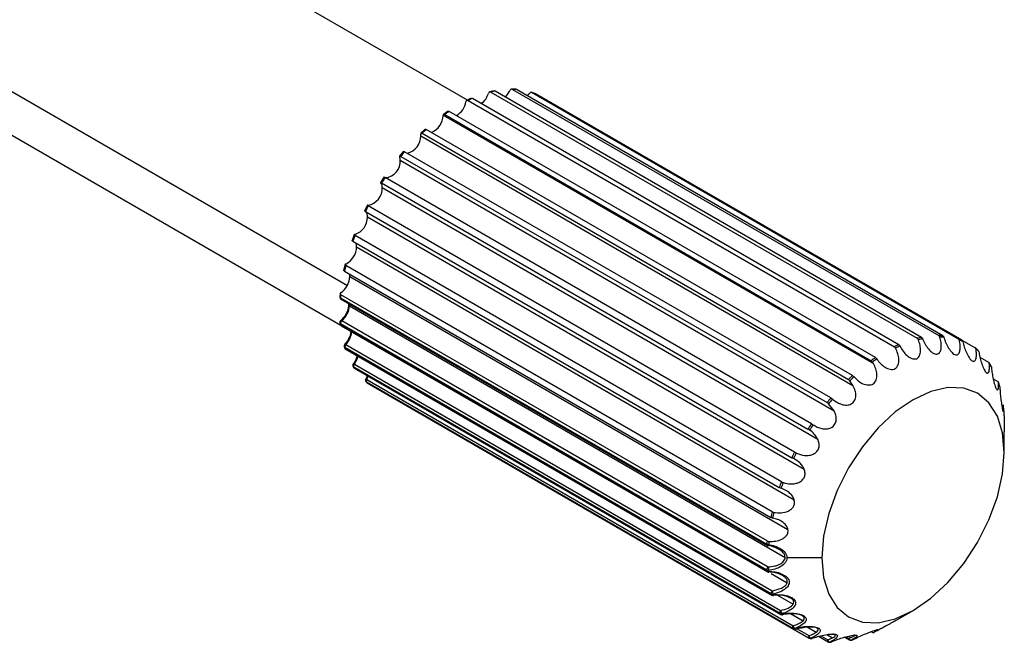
# Paper-space layout '_Isométrica' of a CAD drawing. Header units: millimetres. Extents: x -944 to 849, y -1018 to 47.
# Tile 30 of 35: x 773 to 849, y -505 to -456. Entities that reach past the tile are written whole.
import ezdxf

# ---------------------------------------------------------------- set-up
doc = ezdxf.new("R2010")
doc.units = ezdxf.units.MM

psp = doc.layouts.new('_Isométrica')

# ---------------------------------------------------------------- linework, layer by layer
at = {"color": 7, "linetype": 'Continuous', "lineweight": 25}
for p, q in [((807.333, -462.681), (752.997, -431.313)), ((767.003, -459.109), (798.036, -477.025)), ((763.205, -460.3), (797.483, -480.088)), ((809.413, -461.965), (809.06, -462.045)), ((809.158, -462.057), (842.192, -481.127)), ((842.52, -481.053), (809.486, -461.983)), ((811.092, -461.845), (810.764, -461.832)), ((810.835, -461.849), (843.869, -480.919)), ((844.172, -480.931), (811.138, -461.861)), ((812.001, -462.359), (812.116, -462.192)), ((812.609, -462.191), (812.319, -462.083)), ((812.352, -462.097), (845.386, -481.167)), ((845.651, -481.266), (812.617, -462.195)), ((807.639, -462.539), (807.275, -462.708)), ((807.384, -462.713), (840.418, -481.783)), ((840.76, -481.625), (807.726, -462.555)), ((805.452, -463.839), (838.798, -483.089)), ((805.835, -463.539), (805.472, -463.79)), ((805.582, -463.792), (838.616, -482.862)), ((838.958, -482.626), (805.924, -463.556)), ((804.065, -464.925), (803.718, -465.247)), ((803.822, -465.253), (836.856, -484.323)), ((837.185, -484.018), (804.15, -464.948)), ((803.725, -465.437), (837.213, -484.769)), ((802.395, -466.644), (802.075, -467.025)), ((835.507, -485.746), (802.473, -466.676)), ((802.136, -467.335), (835.755, -486.743)), ((802.17, -467.038), (835.204, -486.108)), ((800.886, -468.63), (800.606, -469.056)), ((800.691, -469.081), (833.725, -488.151)), ((833.99, -487.746), (800.956, -468.676)), ((800.743, -469.459), (834.478, -488.934)), ((799.595, -470.807), (799.365, -471.263)), ((799.44, -471.301), (832.475, -490.371)), ((832.692, -489.939), (799.658, -470.868)), ((799.6, -471.728), (833.432, -491.258)), ((798.571, -473.095), (798.4, -473.563)), ((798.468, -473.614), (831.502, -492.684)), ((831.663, -492.241), (798.629, -473.171)), ((798.75, -474.053), (832.655, -493.626)), ((797.852, -475.407), (797.747, -475.868)), ((797.809, -475.931), (830.843, -495.001)), ((830.943, -494.564), (797.909, -475.494)), ((798.227, -476.347), (832.177, -495.945)), ((797.467, -477.656), (797.444, -477.918)), ((830.536, -497.085), (797.502, -478.015)), ((797.503, -477.999), (830.537, -497.069)), ((830.558, -496.819), (797.524, -477.749)), ((797.543, -478.106), (830.577, -497.177)), ((798.183, -478.476), (798.192, -478.601)), ((798.192, -478.601), (831.957, -498.093)), ((797.502, -479.821), (797.509, -479.897)), ((797.614, -479.76), (830.648, -498.83)), ((830.537, -499.07), (797.503, -479.999)), ((797.503, -479.999), (797.509, -480.076)), ((797.509, -480.076), (830.543, -499.146)), ((797.55, -480.151), (830.584, -499.222)), ((845.653, -481.266), (846.684, -481.862)), ((797.841, -481.636), (797.861, -481.701)), ((830.881, -500.913), (797.847, -481.843)), ((797.847, -481.843), (797.868, -481.909)), ((797.868, -481.909), (830.902, -500.979)), ((797.903, -481.956), (830.937, -501.026)), ((797.927, -481.6), (830.961, -500.67)), ((846.924, -482.059), (846.697, -481.871)), ((847.05, -482.593), (847.713, -482.976)), ((798.494, -483.108), (798.494, -483.108)), ((831.565, -502.444), (798.531, -483.374)), ((798.564, -483.426), (831.598, -502.496)), ((798.575, -483.137), (831.609, -502.207)), ((798.588, -483.45), (831.622, -502.52)), ((847.922, -483.279), (847.754, -483.014)), ((799.534, -484.312), (832.568, -503.382)), ((837.213, -484.769), (836.969, -484.418)), ((848.079, -484.263), (848.433, -484.467)), ((799.526, -484.534), (799.507, -484.521)), ((832.56, -503.604), (799.526, -484.534)), ((799.553, -484.559), (799.571, -484.571)), ((799.571, -484.571), (832.605, -503.641)), ((799.58, -484.577), (799.571, -484.571)), ((799.58, -484.577), (832.614, -503.647)), ((848.59, -484.859), (848.488, -484.53)), ((800.778, -485.269), (800.786, -485.273)), ((800.786, -485.273), (800.781, -485.271)), ((800.786, -485.273), (833.82, -504.344)), ((835.755, -486.743), (835.325, -486.196)), ((848.939, -489.963), (848.939, -488.357)), ((834.797, -498.127), (832.098, -498.127)), ((830.537, -499.07), (830.543, -499.146)), ((830.678, -499.099), (830.685, -499.175)), ((830.868, -499.332), (832.115, -500.051)), ((830.881, -500.913), (830.902, -500.979)), ((831.021, -500.934), (831.041, -501)), ((831.371, -501.009), (832.583, -501.709)), ((832.372, -502.441), (833.345, -503.003)), ((840.478, -503.013), (841.869, -502.21)), ((833.669, -503.479), (834.371, -503.884)), ((832.614, -503.647), (832.605, -503.641)), ((832.877, -503.616), (833.801, -504.15)), ((834.541, -504.206), (835.291, -504.639)), ((834.712, -504.165), (835.26, -504.481)), ((835.198, -504.074), (835.624, -504.32)), ((836.56, -504.273), (836.928, -504.485)), ((836.677, -504.241), (836.889, -504.363)), ((836.874, -504.187), (837.056, -504.292)), ((836.889, -504.363), (837.056, -504.292)), ((838.856, -503.894), (838.85, -503.898)), ((835.26, -504.481), (835.624, -504.32)), ((836.986, -504.492), (837.053, -504.477)), ((837.098, -504.497), (837.165, -504.482)), ((837.185, -504.475), (837.165, -504.482))]:
    psp.add_line(p, q, dxfattribs=at)
at = {"color": 7, "linetype": 'Continuous', "lineweight": 25, "flags": 128}
for points in [[(810.283, -462.442), (810.449, -462.247), (810.622, -461.95)], [(798.227, -476.347), (798.22, -476.231), (798.207, -476.161)], [(797.614, -479.76), (797.587, -479.747), (797.562, -479.74), (797.54, -479.739), (797.522, -479.744), (797.516, -479.748)], [(797.837, -481.581), (797.843, -481.577), (797.858, -481.574), (797.877, -481.578), (797.9, -481.586), (797.927, -481.6)], [(798.52, -483.385), (798.538, -483.407), (798.564, -483.426)], [(798.588, -483.45), (798.578, -483.443), (798.564, -483.426)], [(848.939, -489.963), (848.803, -488.448), (848.401, -487.149), (847.747, -486.114), (846.868, -485.385), (845.796, -484.988), (844.574, -484.939), (843.247, -485.24), (841.868, -485.879), (840.488, -486.833), (839.162, -488.063), (837.939, -489.523), (836.868, -491.157), (835.989, -492.902), (835.335, -494.691), (834.933, -496.455), (834.797, -498.127)], [(834.797, -498.127), (834.933, -499.641), (835.335, -500.941), (835.989, -501.975), (836.868, -502.705), (837.939, -503.102), (839.162, -503.151), (840.488, -502.85), (841.868, -502.21), (843.247, -501.257), (844.574, -500.027), (845.796, -498.566), (846.868, -496.932), (847.747, -495.187), (848.401, -493.398), (848.803, -491.634), (848.939, -489.963)], [(831.622, -502.52), (831.612, -502.513), (831.598, -502.496)], [(831.762, -502.543), (831.76, -502.543), (831.752, -502.539), (831.743, -502.528), (831.734, -502.51)], [(831.775, -502.507), (831.774, -502.516), (831.771, -502.532), (831.766, -502.541), (831.762, -502.543)], [(833.82, -504.344), (833.811, -504.338), (833.796, -504.322), (833.786, -504.301), (833.78, -504.276), (833.778, -504.247), (833.781, -504.216), (833.789, -504.183), (833.801, -504.15)], [(833.884, -504.368), (833.898, -504.375), (833.905, -504.378)], [(835.534, -504.65), (835.525, -504.654), (835.505, -504.655)], [(837.139, -504.492), (837.152, -504.488), (837.165, -504.482)]]:
    psp.add_lwpolyline(points, dxfattribs=at)
at = {"color": 7, "linetype": 'Continuous', "lineweight": 25}
for centre, radius, start, end in [((807.372, -461.646), 1.678, 308.65804, 342.25449), ((810.987, -469.353), 7.522, 101.50492, 104.07325), ((810.768, -467.323), 5.474, 86.12524, 89.29971), ((810.936, -466.326), 4.46, 67.85571, 71.49484), ((805.681, -462.535), 1.565, 300.83841, 350.07412), ((811.973, -472.164), 10.506, 113.84252, 115.89797), ((803.994, -463.831), 1.456, 292.39816, 358.51437), ((813.763, -475.265), 14.09, 123.80027, 125.49038), ((802.865, -465.434), 0.86, 359.8248, 8.37986), ((816.022, -478.076), 17.7, 132.12258, 133.57427), ((802.323, -465.447), 1.402, 285.11138, 0.43815), ((818.149, -480.107), 20.643, 139.41033, 140.72054), ((800.857, -467.411), 1.281, 275.32538, 3.41262), ((801.406, -467.322), 0.731, 359.00627, 20.36658), ((800.124, -469.431), 0.62, 357.36277, 34.49046), ((819.469, -481.105), 22.298, 146.12296, 147.36752), ((799.399, -469.496), 1.345, 279.88653, 1.55844), ((819.461, -481.119), 22.298, 152.63246, 153.87699), ((799.036, -471.686), 0.566, 355.78602, 41.39732), ((798.148, -471.712), 1.452, 288.79267, 359.37807), ((817.939, -480.475), 20.645, 159.27918, 160.58931), ((798.074, -474.033), 0.677, 358.31107, 25.82231), ((797.213, -474), 1.539, 296.72287, 358.01894), ((815.117, -479.649), 17.703, 166.42487, 167.87641), ((796.633, -476.271), 1.596, 303.94636, 357.29846), ((797.643, -477.933), 0.2, 175.52562, 240.00269), ((797.538, -477.912), 0.094, 183.47842, 247.99399), ((797.6, -478.026), 0.0984, 173.61927, 235.06855), ((797.704, -478.015), 0.202, 175.47668, 179.94863), ((811.693, -479.11), 14.234, 174.51226, 175.52308), ((796.576, -478.519), 1.618, 309.88862, 357.07272), ((798.229, -478.513), 0.0953, 182.69506, 247.39609), ((797.643, -479.903), 0.2, 129.46515, 184.9167), ((797.808, -479.996), 0.306, 129.47284, 180.64489), ((797.548, -479.905), 0.105, 188.35665, 244.29641), ((797.65, -479.978), 0.2, 185.33656, 240.00269), ((797.555, -479.981), 0.106, 188.62763, 244.19472), ((797.601, -480.075), 0.092, 180.6314, 236.10318), ((796.743, -480.479), 1.631, 316.55168, 354.91098), ((844.021, -488.423), 7.522, 101.50492, 104.07325), ((844.101, -488.501), 7.488, 101.50846, 104.06971), ((843.802, -486.393), 5.474, 86.12524, 89.29971), ((843.884, -486.479), 5.449, 86.12962, 89.29534), ((843.97, -485.396), 4.46, 67.85571, 71.49484), ((844.051, -485.488), 4.44, 67.86073, 71.48982), ((797.983, -481.718), 0.2, 137.04517, 196.94339), ((797.902, -481.741), 0.116, 197.79511, 242.03398), ((798.003, -481.783), 0.2, 197.46801, 240.00269), ((797.924, -481.805), 0.118, 198.64561, 241.57889), ((798.122, -481.798), 0.278, 134.49373, 189.20019), ((797.944, -481.888), 0.0795, 194.97916, 238.45261), ((845.007, -491.234), 10.506, 113.84252, 115.89797), ((845.083, -491.299), 10.459, 113.84535, 115.89514), ((844.027, -485.474), 4.44, 48.49984, 52.12871), ((797.211, -482.131), 1.695, 323.60848, 347.08471), ((846.797, -494.335), 14.09, 123.80027, 125.49038), ((846.865, -494.386), 14.027, 123.8026, 125.48805), ((798.656, -483.225), 0.2, 143.908, 211.95545), ((798.593, -483.264), 0.126, 212.08442, 240.52051), ((798.495, -483.233), 0.126, 49.8693, 90.25465), ((798.752, -483.293), 0.236, 138.53281, 200.03648), ((798.688, -483.277), 0.2, 212.60392, 240.00269), ((803.176, -480.476), 5.475, 211.95486, 212.60333), ((843.251, -486.115), 5.451, 30.69648, 33.86171), ((799.636, -484.367), 0.2, 150.44882, 229.9428), ((800.204, -483.105), 1.38, 237.45395, 240.96242), ((799.682, -484.429), 0.188, 141.72453, 213.98216), ((798.019, -483.451), 1.743, 330.39645, 339.4281), ((849.056, -497.146), 17.7, 132.12258, 133.57427), ((849.114, -497.184), 17.62, 132.12458, 133.57227), ((802.396, -481.121), 4.46, 229.94253, 230.68602), ((799.68, -484.404), 0.2, 230.68629, 240.00269), ((841.39, -486.938), 7.49, 15.92474, 18.48551), ((851.183, -499.177), 20.643, 139.41033, 140.72054), ((851.231, -499.206), 20.55, 139.41213, 140.71874), ((838.476, -487.487), 10.461, 4.10148, 6.15091), ((852.503, -500.175), 22.298, 146.12296, 147.36752), ((852.545, -500.199), 22.197, 146.12468, 147.36581), ((852.495, -500.189), 22.298, 152.63246, 153.87699), ((852.537, -500.213), 22.198, 152.63417, 153.87527), ((850.973, -499.545), 20.645, 159.27918, 160.58931), ((851.022, -499.573), 20.552, 159.28098, 160.58751), ((848.151, -498.719), 17.703, 166.42487, 167.87641), ((848.213, -498.75), 17.623, 166.42687, 167.87441), ((830.634, -497.096), 0.0984, 173.61927, 235.06855), ((830.738, -497.085), 0.202, 175.47668, 179.94863), ((844.727, -498.18), 14.234, 174.51226, 175.52308), ((830.69, -496.783), 0.325, 241.7779, 267.77951), ((830.677, -497.003), 0.2, 240.00269, 262.78839), ((830.453, -497.097), 0.225, 332.29093, 357.32479), ((844.804, -498.214), 14.17, 174.51456, 175.5231), ((830.842, -499.066), 0.306, 129.47284, 180.64489), ((832.481, -498.762), 1.834, 182.12172, 190.57894), ((830.658, -498.84), 0.26, 242.1089, 274.36063), ((830.664, -498.918), 0.258, 242.11929, 274.61415), ((830.635, -499.145), 0.092, 180.6314, 236.10318), ((830.684, -499.048), 0.2, 240.00269, 269.65884), ((829.167, -499.176), 1.517, 357.27885, 0.03954), ((831.156, -500.868), 0.278, 134.49373, 189.20019), ((830.982, -500.722), 0.216, 242.27731, 280.53478), ((831.001, -500.789), 0.214, 242.27914, 280.75986), ((830.978, -500.958), 0.0795, 194.97916, 238.45261), ((831.037, -500.853), 0.2, 240.00269, 275.89605), ((831.839, -500.609), 0.88, 183.97792, 201.6755), ((831.136, -500.999), 0.0943, 180.3967, 214.0076), ((830.961, -501.015), 0.103, 339.41904, 9.49781), ((831.786, -502.363), 0.236, 138.53281, 200.03648), ((831.651, -502.281), 0.184, 242.18443, 285.93748), ((836.21, -499.547), 5.475, 211.95486, 212.60333), ((831.683, -502.334), 0.183, 242.17434, 286.13083), ((832.152, -502.151), 0.545, 185.89904, 214.26531), ((831.722, -502.347), 0.2, 240.00269, 281.47567), ((836.325, -499.574), 5.45, 211.95486, 212.60333), ((832.716, -503.499), 0.188, 141.72453, 213.98216), ((832.943, -503.33), 0.379, 187.98023, 228.439), ((832.636, -503.463), 0.16, 241.74354, 290.47637), ((835.43, -500.191), 4.46, 229.94253, 230.68602), ((832.68, -503.5), 0.16, 241.71822, 290.63388), ((832.714, -503.474), 0.2, 240.00269, 286.40203), ((835.549, -500.215), 4.439, 229.94253, 230.68602), ((832.766, -503.63), 0.0359, 213.21182, 275.63526), ((834.081, -504.098), 0.285, 190.55273, 243.89897), ((838.767, -503.716), 0.2, 240.00269, 294.65985), ((833.92, -504.17), 0.2, 240.00269, 249.30324), ((835.405, -500.177), 4.459, 249.30351, 250.04705), ((833.898, -504.223), 0.143, 249.9739, 293.86808), ((833.952, -504.242), 0.144, 250.9633, 293.68944), ((833.973, -504.19), 0.2, 250.04677, 290.68573), ((835.525, -500.201), 4.439, 249.30351, 250.04705), ((834.03, -504.339), 0.0408, 239.71863, 288.85051), ((835.385, -504.538), 0.138, 155.53455, 226.96291), ((835.484, -504.424), 0.232, 194.1583, 259.88292), ((835.391, -504.466), 0.2, 240.00269, 267.3876), ((835.573, -499.18), 5.474, 267.38819, 268.03677), ((835.387, -504.538), 0.127, 267.58281, 296.27782), ((835.692, -499.209), 5.449, 267.38819, 268.03677), ((835.452, -504.468), 0.2, 268.03618, 294.32141), ((835.449, -504.541), 0.127, 268.29692, 296.29183), ((836.998, -504.395), 0.114, 163.3512, 232.00031), ((837.079, -504.296), 0.202, 199.30428, 275.34652), ((837.028, -504.312), 0.2, 240.00269, 282.52615), ((837.048, -504.404), 0.105, 282.55503, 298.39438), ((837.094, -504.297), 0.2, 283.05087, 297.2609)]:
    psp.add_arc(centre, radius, start, end, dxfattribs=at)
for points, knots in [([(809.158, -462.057), (809.138, -462.049), (809.1, -462.033), (809.045, -462.047), (808.998, -462.089), (808.979, -462.134), (808.97, -462.157)], [0, 0, 0, 0, 0.251555, 0.500273, 0.749851, 1, 1, 1, 1]), ([(810.835, -461.849), (810.815, -461.841), (810.777, -461.826), (810.715, -461.84), (810.66, -461.883), (810.635, -461.927), (810.622, -461.95)], [0, 0, 0, 0, 0.251555, 0.500273, 0.749851, 1, 1, 1, 1]), ([(812.352, -462.097), (812.332, -462.089), (812.292, -462.073), (812.225, -462.088), (812.163, -462.128), (812.132, -462.171), (812.116, -462.192)], [0, 0, 0, 0, 0.251555, 0.500273, 0.749851, 1, 1, 1, 1]), ([(807.384, -462.713), (807.365, -462.705), (807.328, -462.689), (807.279, -462.701), (807.241, -462.739), (807.229, -462.783), (807.223, -462.805)], [0, 0, 0, 0, 0.251555, 0.500273, 0.749851, 1, 1, 1, 1]), ([(805.452, -463.839), (805.452, -463.844), (805.45, -463.854), (805.449, -463.864), (805.449, -463.869)], [0, 0, 0, 0, 0.560731, 1, 1, 1, 1]), ([(805.582, -463.792), (805.566, -463.785), (805.534, -463.769), (805.495, -463.772), (805.466, -463.793), (805.457, -463.823), (805.452, -463.839)], [0, 0, 0, 0, 0.251554, 0.50022, 0.750106, 1, 1, 1, 1]), ([(805.802, -463.625), (805.8, -463.608), (805.797, -463.573), (805.824, -463.541), (805.869, -463.531), (805.906, -463.548), (805.924, -463.556)], [0, 0, 0, 0, 0.249582, 0.499712, 0.748963, 1, 1, 1, 1]), ([(803.822, -465.253), (803.804, -465.244), (803.768, -465.226), (803.732, -465.229), (803.713, -465.255), (803.715, -465.291), (803.716, -465.309)], [0, 0, 0, 0, 0.251555, 0.500273, 0.749851, 1, 1, 1, 1]), ([(804.055, -464.994), (804.05, -464.98), (804.04, -464.951), (804.058, -464.927), (804.096, -464.922), (804.132, -464.939), (804.15, -464.948)], [0, 0, 0, 0, 0.249582, 0.499712, 0.748963, 1, 1, 1, 1]), ([(802.403, -466.695), (802.395, -466.684), (802.378, -466.664), (802.388, -466.648), (802.42, -466.65), (802.455, -466.667), (802.473, -466.676)], [0, 0, 0, 0, 0.249582, 0.499712, 0.748963, 1, 1, 1, 1]), ([(802.17, -467.038), (802.153, -467.029), (802.118, -467.011), (802.087, -467.007), (802.077, -467.024), (802.086, -467.053), (802.091, -467.068)], [0, 0, 0, 0, 0.251555, 0.500273, 0.749851, 1, 1, 1, 1]), ([(800.691, -469.081), (800.674, -469.071), (800.64, -469.051), (800.614, -469.04), (800.611, -469.047), (800.627, -469.069), (800.635, -469.08)], [0, 0, 0, 0, 0.251555, 0.500273, 0.749851, 1, 1, 1, 1]), ([(800.909, -468.662), (800.898, -468.656), (800.875, -468.644), (800.877, -468.639), (800.904, -468.647), (800.939, -468.666), (800.956, -468.676)], [0, 0, 0, 0, 0.249582, 0.499712, 0.748963, 1, 1, 1, 1]), ([(799.44, -471.301), (799.424, -471.291), (799.39, -471.27), (799.369, -471.251), (799.373, -471.247), (799.394, -471.26), (799.405, -471.267)], [0, 0, 0, 0, 0.251555, 0.500273, 0.749851, 1, 1, 1, 1]), ([(799.63, -470.82), (799.617, -470.819), (799.59, -470.816), (799.585, -470.822), (799.607, -470.839), (799.641, -470.858), (799.658, -470.868)], [0, 0, 0, 0, 0.249582, 0.499712, 0.748963, 1, 1, 1, 1]), ([(798.468, -473.614), (798.451, -473.603), (798.418, -473.582), (798.4, -473.554), (798.409, -473.538), (798.435, -473.542), (798.448, -473.545)], [0, 0, 0, 0, 0.251555, 0.500273, 0.749851, 1, 1, 1, 1]), ([(798.615, -473.087), (798.6, -473.09), (798.57, -473.097), (798.561, -473.115), (798.579, -473.139), (798.613, -473.16), (798.629, -473.171)], [0, 0, 0, 0, 0.249582, 0.499712, 0.748963, 1, 1, 1, 1]), ([(797.809, -475.931), (797.793, -475.92), (797.76, -475.897), (797.744, -475.861), (797.757, -475.834), (797.787, -475.828), (797.802, -475.826)], [0, 0, 0, 0, 0.2515548, 0.5002725, 0.7498514, 1, 1, 1, 1]), ([(797.905, -475.375), (797.888, -475.383), (797.856, -475.398), (797.843, -475.428), (797.859, -475.461), (797.892, -475.483), (797.909, -475.494)], [0, 0, 0, 0, 0.249582, 0.499712, 0.748963, 1, 1, 1, 1]), ([(797.524, -477.595), (797.508, -477.608), (797.475, -477.632), (797.461, -477.674), (797.475, -477.714), (797.508, -477.737), (797.524, -477.749)], [0, 0, 0, 0, 0.249582, 0.499712, 0.748963, 1, 1, 1, 1]), ([(798.134, -478.52), (798.129, -478.595), (798.118, -478.773), (798.01, -479.099), (797.82, -479.435), (797.638, -479.645), (797.536, -479.732), (797.516, -479.748)], [0, 0, 0, 0, 0.18736, 0.43745, 0.695711, 0.942148, 1, 1, 1, 1]), ([(798.3, -480.584), (798.297, -480.629), (798.286, -480.776), (798.186, -481.068), (798.019, -481.369), (797.887, -481.522), (797.836, -481.581)], [0, 0, 0, 0, 0.1414181, 0.4624042, 0.7938777, 1, 1, 1, 1]), ([(840.855, -481.733), (840.931, -481.867), (841.083, -482.135), (841.394, -482.473), (841.703, -482.677), (841.957, -482.738), (842.133, -482.716), (842.276, -482.627), (842.409, -482.433), (842.467, -482.101), (842.425, -481.67), (842.329, -481.382), (842.281, -481.237)], [0, 0, 0, 0, 0.124526, 0.249516, 0.374339, 0.439263, 0.499827, 0.560424, 0.625428, 0.750129, 0.87505, 1, 1, 1, 1]), ([(842.281, -481.237), (842.276, -481.226), (842.265, -481.202), (842.244, -481.171), (842.219, -481.145), (842.201, -481.133), (842.192, -481.127)], [0, 0, 0, 0, 0.25, 0.5, 0.75, 1, 1, 1, 1]), ([(842.52, -481.053), (842.529, -481.059), (842.548, -481.071), (842.571, -481.097), (842.592, -481.128), (842.602, -481.151), (842.607, -481.163)], [0, 0, 0, 0, 0.25, 0.5, 0.75, 1, 1, 1, 1]), ([(842.607, -481.163), (842.668, -481.304), (842.79, -481.586), (843.055, -481.967), (843.326, -482.224), (843.556, -482.336), (843.719, -482.356), (843.857, -482.307), (843.991, -482.158), (844.065, -481.868), (844.054, -481.462), (843.985, -481.174), (843.951, -481.03)], [0, 0, 0, 0, 0.124526, 0.249516, 0.374339, 0.439263, 0.499827, 0.560424, 0.625428, 0.750129, 0.87505, 1, 1, 1, 1]), ([(843.951, -481.03), (843.946, -481.018), (843.938, -480.995), (843.919, -480.964), (843.896, -480.937), (843.878, -480.925), (843.869, -480.919)], [0, 0, 0, 0, 0.25, 0.5, 0.75, 1, 1, 1, 1]), ([(844.172, -480.931), (844.181, -480.937), (844.199, -480.949), (844.221, -480.976), (844.24, -481.007), (844.248, -481.03), (844.251, -481.042)], [0, 0, 0, 0, 0.25, 0.5, 0.75, 1, 1, 1, 1]), ([(844.251, -481.042), (844.298, -481.186), (844.391, -481.474), (844.607, -481.888), (844.837, -482.192), (845.036, -482.353), (845.181, -482.414), (845.307, -482.406), (845.435, -482.308), (845.516, -482.066), (845.529, -481.696), (845.483, -481.417), (845.461, -481.277)], [0, 0, 0, 0, 0.124526, 0.249516, 0.374339, 0.439263, 0.499827, 0.560424, 0.625428, 0.750129, 0.87505, 1, 1, 1, 1]), ([(845.461, -481.277), (845.457, -481.266), (845.451, -481.242), (845.434, -481.211), (845.413, -481.185), (845.395, -481.173), (845.386, -481.167)], [0, 0, 0, 0, 0.25, 0.5, 0.75, 1, 1, 1, 1]), ([(845.651, -481.266), (845.66, -481.272), (845.678, -481.283), (845.699, -481.309), (845.716, -481.34), (845.721, -481.363), (845.724, -481.375)], [0, 0, 0, 0, 0.25, 0.5, 0.75, 1, 1, 1, 1]), ([(845.724, -481.375), (845.757, -481.518), (845.824, -481.805), (845.992, -482.241), (846.176, -482.582), (846.34, -482.789), (846.463, -482.889), (846.571, -482.922), (846.685, -482.876), (846.765, -482.688), (846.792, -482.364), (846.765, -482.101), (846.752, -481.969)], [0, 0, 0, 0, 0.124526, 0.249516, 0.374339, 0.439263, 0.499827, 0.560424, 0.625428, 0.750129, 0.87505, 1, 1, 1, 1]), ([(839.061, -482.73), (839.152, -482.854), (839.335, -483.102), (839.689, -483.388), (840.03, -483.535), (840.301, -483.542), (840.483, -483.481), (840.626, -483.355), (840.75, -483.12), (840.783, -482.758), (840.703, -482.313), (840.578, -482.031), (840.515, -481.891)], [0, 0, 0, 0, 0.1245256, 0.2495162, 0.3743393, 0.4392628, 0.4998269, 0.5604242, 0.625428, 0.750129, 0.8750495, 1, 1, 1, 1]), ([(840.515, -481.891), (840.509, -481.879), (840.496, -481.856), (840.472, -481.827), (840.446, -481.801), (840.427, -481.789), (840.418, -481.783)], [0, 0, 0, 0, 0.25, 0.5, 0.75, 1, 1, 1, 1]), ([(840.76, -481.625), (840.769, -481.631), (840.787, -481.643), (840.813, -481.669), (840.836, -481.699), (840.848, -481.722), (840.855, -481.733)], [0, 0, 0, 0, 0.25, 0.5, 0.75, 1, 1, 1, 1]), ([(846.752, -481.969), (846.75, -481.957), (846.746, -481.935), (846.731, -481.905), (846.71, -481.88), (846.693, -481.868), (846.684, -481.862)], [0, 0, 0, 0, 0.25, 0.5, 0.75, 1, 1, 1, 1]), ([(846.969, -482.148), (846.99, -482.287), (847.034, -482.565), (847.155, -483.011), (847.293, -483.381), (847.419, -483.626), (847.514, -483.761), (847.6, -483.834), (847.692, -483.841), (847.762, -483.711), (847.794, -483.44), (847.782, -483.199), (847.777, -483.078)], [0, 0, 0, 0, 0.124526, 0.249516, 0.374339, 0.439263, 0.499827, 0.560424, 0.625428, 0.750129, 0.87505, 1, 1, 1, 1]), ([(798.79, -482.468), (798.765, -482.563), (798.705, -482.783), (798.571, -482.99), (798.494, -483.108)], [0, 0, 0, 0, 0.4317608, 1, 1, 1, 1]), ([(838.722, -482.965), (838.714, -482.954), (838.699, -482.933), (838.672, -482.905), (838.644, -482.88), (838.626, -482.868), (838.616, -482.862)], [0, 0, 0, 0, 0.25, 0.5, 0.75, 1, 1, 1, 1]), ([(838.958, -482.626), (838.967, -482.632), (838.986, -482.644), (839.013, -482.669), (839.039, -482.697), (839.054, -482.719), (839.061, -482.73)], [0, 0, 0, 0, 0.25, 0.5, 0.75, 1, 1, 1, 1]), ([(837.295, -484.116), (837.397, -484.222), (837.6, -484.435), (837.974, -484.66), (838.322, -484.756), (838.595, -484.734), (838.78, -484.658), (838.928, -484.524), (839.023, -484.345), (839.07, -484.139), (839.075, -483.852), (838.998, -483.485), (838.865, -483.221), (838.798, -483.089)], [0, 0, 0, 0, 0.124477, 0.249422, 0.374242, 0.439569, 0.499806, 0.561063, 0.625221, 0.684217, 0.750637, 0.875526, 1, 1, 1, 1]), ([(838.798, -483.089), (838.784, -483.065), (838.76, -483.023), (838.733, -482.983), (838.722, -482.965)], [0, 0, 0, 0, 0.559639, 1, 1, 1, 1]), ([(847.777, -483.078), (847.775, -483.068), (847.772, -483.046), (847.758, -483.018), (847.739, -482.994), (847.721, -482.982), (847.713, -482.976)], [0, 0, 0, 0, 0.25, 0.5, 0.75, 1, 1, 1, 1]), ([(847.937, -483.333), (847.95, -483.463), (847.974, -483.725), (848.052, -484.169), (848.144, -484.556), (848.23, -484.832), (848.296, -484.998), (848.355, -485.107), (848.42, -485.165), (848.47, -485.094), (848.498, -484.882), (848.495, -484.669), (848.494, -484.563)], [0, 0, 0, 0, 0.124526, 0.249516, 0.374339, 0.439263, 0.499827, 0.560424, 0.625428, 0.750129, 0.87505, 1, 1, 1, 1]), ([(799.573, -484.019), (799.566, -484.044), (799.541, -484.129), (799.494, -484.211), (799.462, -484.269)], [0, 0, 0, 0, 0.30279, 1, 1, 1, 1]), ([(836.969, -484.418), (836.96, -484.409), (836.942, -484.389), (836.913, -484.363), (836.884, -484.34), (836.865, -484.329), (836.856, -484.323)], [0, 0, 0, 0, 0.25, 0.5, 0.75, 1, 1, 1, 1]), ([(837.185, -484.018), (837.194, -484.024), (837.213, -484.035), (837.241, -484.059), (837.27, -484.086), (837.287, -484.106), (837.295, -484.116)], [0, 0, 0, 0, 0.25, 0.5, 0.75, 1, 1, 1, 1]), ([(848.494, -484.563), (848.493, -484.553), (848.491, -484.534), (848.478, -484.508), (848.46, -484.485), (848.442, -484.473), (848.433, -484.467)], [0, 0, 0, 0, 0.25, 0.5, 0.75, 1, 1, 1, 1]), ([(835.625, -485.836), (835.75, -485.935), (835.961, -486.102), (836.344, -486.264), (836.661, -486.315), (836.919, -486.275), (837.086, -486.211), (837.231, -486.104), (837.345, -485.95), (837.418, -485.759), (837.446, -485.501), (837.397, -485.155), (837.279, -484.907), (837.213, -484.769)], [0, 0, 0, 0, 0.146728, 0.24941, 0.38738, 0.446305, 0.49953, 0.558949, 0.619026, 0.682121, 0.75028, 0.859936, 1, 1, 1, 1]), ([(848.593, -484.883), (848.598, -485.002), (848.609, -485.24), (848.649, -485.67), (848.698, -486.063), (848.743, -486.361), (848.777, -486.552), (848.807, -486.693), (848.838, -486.797), (848.862, -486.786), (848.875, -486.636), (848.876, -486.456), (848.877, -486.366)], [0, 0, 0, 0, 0.124526, 0.249516, 0.374339, 0.439263, 0.499827, 0.560424, 0.625428, 0.750129, 0.87505, 1, 1, 1, 1]), ([(835.507, -485.746), (835.517, -485.752), (835.535, -485.764), (835.566, -485.786), (835.596, -485.81), (835.616, -485.828), (835.625, -485.836)], [0, 0, 0, 0, 0.25, 0.5, 0.75, 1, 1, 1, 1]), ([(834.116, -487.827), (834.333, -487.945), (834.661, -488.122), (835.155, -488.158), (835.461, -488.089), (835.67, -487.955), (835.795, -487.818), (835.88, -487.652), (835.935, -487.407), (835.909, -487.085), (835.806, -486.857), (835.755, -486.743)], [0, 0, 0, 0, 0.248501, 0.373567, 0.498689, 0.562725, 0.6241, 0.685344, 0.749954, 0.875015, 1, 1, 1, 1]), ([(835.325, -486.196), (835.315, -486.187), (835.295, -486.17), (835.264, -486.147), (835.233, -486.125), (835.214, -486.114), (835.204, -486.108)], [0, 0, 0, 0, 0.25, 0.5, 0.75, 1, 1, 1, 1]), ([(848.877, -486.366), (848.876, -486.357), (848.874, -486.341), (848.862, -486.317), (848.844, -486.295), (848.826, -486.284), (848.818, -486.278)], [0, 0, 0, 0, 0.25, 0.5, 0.75, 1, 1, 1, 1]), ([(848.91, -486.738), (848.911, -486.843), (848.913, -487.053), (848.922, -487.458), (848.932, -487.844), (848.938, -488.156), (848.939, -488.292), (848.939, -488.357)], [0, 0, 0, 0, 0.249138, 0.499207, 0.748939, 0.878839, 1, 1, 1, 1]), ([(833.852, -488.229), (833.841, -488.222), (833.819, -488.208), (833.786, -488.187), (833.754, -488.167), (833.734, -488.156), (833.725, -488.151)], [0, 0, 0, 0, 0.25, 0.5, 0.75, 1, 1, 1, 1]), ([(834.478, -488.934), (834.397, -488.796), (834.234, -488.518), (833.979, -488.325), (833.852, -488.229)], [0, 0, 0, 0, 0.499942, 1, 1, 1, 1]), ([(833.99, -487.746), (834, -487.751), (834.019, -487.763), (834.051, -487.783), (834.083, -487.804), (834.105, -487.819), (834.116, -487.827)], [0, 0, 0, 0, 0.25, 0.5, 0.75, 1, 1, 1, 1]), ([(832.824, -490.01), (833.035, -490.09), (833.363, -490.216), (833.82, -490.205), (834.101, -490.129), (834.293, -490.017), (834.421, -489.899), (834.516, -489.758), (834.592, -489.555), (834.604, -489.263), (834.523, -489.05), (834.478, -488.934)], [0, 0, 0, 0, 0.24851, 0.385696, 0.498699, 0.565202, 0.62813, 0.689106, 0.749911, 0.864217, 1, 1, 1, 1]), ([(832.607, -490.439), (832.596, -490.434), (832.572, -490.422), (832.537, -490.405), (832.504, -490.387), (832.484, -490.377), (832.475, -490.371)], [0, 0, 0, 0, 0.25, 0.5, 0.75, 1, 1, 1, 1]), ([(833.432, -491.258), (833.392, -491.177), (833.306, -490.999), (833.043, -490.697), (832.778, -490.54), (832.607, -490.439)], [0, 0, 0, 0, 0.22839, 0.501351, 1, 1, 1, 1]), ([(832.692, -489.939), (832.702, -489.944), (832.721, -489.955), (832.754, -489.973), (832.789, -489.992), (832.812, -490.004), (832.824, -490.01)], [0, 0, 0, 0, 0.25, 0.5, 0.75, 1, 1, 1, 1]), ([(831.799, -492.302), (832, -492.35), (832.311, -492.425), (832.728, -492.384), (833.033, -492.291), (833.251, -492.149), (833.384, -491.989), (833.476, -491.817), (833.522, -491.56), (833.463, -491.363), (833.432, -491.258)], [0, 0, 0, 0, 0.248577, 0.385258, 0.499206, 0.630971, 0.691459, 0.749749, 0.867413, 1, 1, 1, 1]), ([(831.639, -492.742), (831.626, -492.738), (831.601, -492.73), (831.565, -492.715), (831.531, -492.7), (831.511, -492.69), (831.502, -492.684)], [0, 0, 0, 0, 0.25, 0.5, 0.75, 1, 1, 1, 1]), ([(832.655, -493.626), (832.614, -493.531), (832.525, -493.32), (832.193, -492.982), (831.856, -492.836), (831.639, -492.742)], [0, 0, 0, 0, 0.225553, 0.501185, 1, 1, 1, 1]), ([(831.663, -492.241), (831.673, -492.246), (831.693, -492.257), (831.727, -492.273), (831.763, -492.288), (831.787, -492.297), (831.799, -492.302)], [0, 0, 0, 0, 0.25, 0.5, 0.75, 1, 1, 1, 1]), ([(831.082, -494.614), (831.269, -494.635), (831.643, -494.677), (832.121, -494.563), (832.44, -494.365), (832.619, -494.155), (832.706, -493.895), (832.672, -493.717), (832.655, -493.626)], [0, 0, 0, 0, 0.248862, 0.498662, 0.632166, 0.749396, 0.871548, 1, 1, 1, 1]), ([(830.983, -495.049), (830.97, -495.046), (830.945, -495.041), (830.907, -495.03), (830.872, -495.017), (830.853, -495.007), (830.843, -495.001)], [0, 0, 0, 0, 0.25, 0.5, 0.75, 1, 1, 1, 1]), ([(830.943, -494.564), (830.953, -494.569), (830.972, -494.58), (831.007, -494.594), (831.044, -494.606), (831.069, -494.612), (831.082, -494.614)], [0, 0, 0, 0, 0.25, 0.5, 0.75, 1, 1, 1, 1]), ([(832.177, -495.945), (832.162, -495.888), (832.131, -495.767), (831.991, -495.551), (831.741, -495.331), (831.381, -495.143), (831.116, -495.08), (830.983, -495.049)], [0, 0, 0, 0, 0.1195265, 0.2507934, 0.5004217, 0.7500869, 1, 1, 1, 1]), ([(830.699, -496.859), (830.87, -496.859), (831.213, -496.859), (831.631, -496.732), (831.914, -496.559), (832.083, -496.386), (832.188, -496.176), (832.18, -496.022), (832.177, -495.945)], [0, 0, 0, 0, 0.248815, 0.49851, 0.632407, 0.749571, 0.875981, 1, 1, 1, 1]), ([(830.558, -496.819), (830.568, -496.824), (830.588, -496.835), (830.623, -496.846), (830.66, -496.855), (830.686, -496.858), (830.699, -496.859)], [0, 0, 0, 0, 0.25, 0.5, 0.75, 1, 1, 1, 1]), ([(831.483, -497.47), (831.352, -497.404), (831.089, -497.27), (830.795, -497.21), (830.648, -497.18)], [0, 0, 0, 0, 0.50075, 1, 1, 1, 1]), ([(830.678, -497.108), (830.844, -497.135), (831.154, -497.187), (831.422, -497.327), (831.546, -497.391)], [0, 0, 0, 0, 0.537464, 1, 1, 1, 1]), ([(831.546, -497.391), (831.567, -497.401), (831.738, -497.476), (831.925, -497.664), (832.075, -497.918), (832.09, -498.057), (832.098, -498.127)], [0, 0, 0, 0, 0.066519, 0.531868, 0.76637, 1, 1, 1, 1]), ([(830.648, -498.83), (830.817, -498.812), (831.109, -498.781), (831.458, -498.666), (831.691, -498.537), (831.842, -498.399), (831.938, -498.251), (831.951, -498.144), (831.957, -498.093)], [0, 0, 0, 0, 0.288128, 0.499567, 0.648031, 0.778455, 0.894193, 1, 1, 1, 1]), ([(832.098, -498.127), (832.09, -498.196), (832.075, -498.334), (831.928, -498.583), (831.625, -498.825), (831.174, -499.016), (830.843, -499.071), (830.678, -499.099)], [0, 0, 0, 0, 0.124975, 0.250867, 0.500388, 0.749838, 1, 1, 1, 1]), ([(831.957, -498.093), (831.949, -498.034), (831.933, -497.91), (831.784, -497.679), (831.603, -497.553), (831.483, -497.47)], [0, 0, 0, 0, 0.2398975, 0.5011789, 1, 1, 1, 1]), ([(831.862, -499.562), (831.79, -499.518), (831.586, -499.391), (831.177, -499.264), (830.847, -499.23), (830.682, -499.213)], [0, 0, 0, 0, 0.21269, 0.6069093, 1, 1, 1, 1]), ([(830.685, -499.175), (830.851, -499.185), (831.186, -499.205), (831.596, -499.304), (831.783, -499.427), (831.842, -499.466)], [0, 0, 0, 0, 0.404231, 0.810052, 1, 1, 1, 1]), ([(831.842, -499.466), (831.917, -499.505), (832.062, -499.58), (832.196, -499.749), (832.273, -499.928), (832.268, -500.115), (832.171, -500.349), (831.911, -500.594), (831.499, -500.809), (831.18, -500.892), (831.021, -500.934)], [0, 0, 0, 0, 0.095806, 0.186653, 0.277169, 0.367502, 0.4585, 0.638863, 0.819174, 1, 1, 1, 1]), ([(832.115, -500.051), (832.12, -499.992), (832.132, -499.873), (832.029, -499.698), (831.916, -499.606), (831.862, -499.562)], [0, 0, 0, 0, 0.337799, 0.682885, 1, 1, 1, 1]), ([(830.961, -500.67), (831.21, -500.619), (831.599, -500.54), (831.939, -500.321), (832.072, -500.167), (832.101, -500.089), (832.115, -500.051)], [0, 0, 0, 0, 0.4990838, 0.7780266, 0.8952059, 1, 1, 1, 1]), ([(831.041, -501), (831.21, -500.989), (831.547, -500.968), (832.043, -501.035), (832.428, -501.164), (832.582, -501.291), (832.634, -501.333)], [0, 0, 0, 0, 0.284734, 0.570587, 0.856118, 1, 1, 1, 1]), ([(832.392, -501.25), (832.312, -501.209), (832.082, -501.093), (831.611, -500.999), (831.245, -500.999), (831.063, -500.998)], [0, 0, 0, 0, 0.212446, 0.606763, 1, 1, 1, 1]), ([(832.583, -501.709), (832.605, -501.654), (832.638, -501.573), (832.605, -501.46), (832.541, -501.356), (832.451, -501.292), (832.392, -501.25)], [0, 0, 0, 0, 0.3529538, 0.5192365, 0.6842139, 1, 1, 1, 1]), ([(831.609, -502.207), (831.812, -502.152), (832.126, -502.065), (832.446, -501.881), (832.541, -501.762), (832.583, -501.709)], [0, 0, 0, 0, 0.4999914, 0.7759079, 1, 1, 1, 1]), ([(832.634, -501.333), (832.674, -501.38), (832.754, -501.474), (832.781, -501.634), (832.73, -501.842), (832.518, -502.076), (832.151, -502.301), (831.851, -502.406), (831.701, -502.458)], [0, 0, 0, 0, 0.1112882, 0.2223515, 0.3342327, 0.5559867, 0.7776766, 1, 1, 1, 1]), ([(831.734, -502.51), (831.899, -502.483), (832.229, -502.428), (832.74, -502.426), (833.131, -502.496), (833.343, -502.573), (833.392, -502.611), (833.396, -502.615)], [0, 0, 0, 0, 0.280857, 0.562818, 0.84446, 0.986383, 1, 1, 1, 1]), ([(833.338, -502.656), (833.309, -502.636), (833.216, -502.572), (832.996, -502.5), (832.696, -502.448), (832.285, -502.421), (831.975, -502.45), (831.775, -502.469)], [0, 0, 0, 0, 0.086635, 0.278126, 0.442344, 0.640383, 1, 1, 1, 1]), ([(833.396, -502.615), (833.44, -502.645), (833.534, -502.709), (833.591, -502.831), (833.585, -503.003), (833.424, -503.214), (833.106, -503.435), (832.83, -503.554), (832.692, -503.613)], [0, 0, 0, 0, 0.101661, 0.213928, 0.327021, 0.551177, 0.775268, 1, 1, 1, 1]), ([(833.345, -503.003), (833.383, -502.954), (833.438, -502.884), (833.434, -502.785), (833.405, -502.718), (833.36, -502.677), (833.338, -502.656)], [0, 0, 0, 0, 0.43592, 0.62974, 0.812678, 1, 1, 1, 1]), ([(832.568, -503.382), (832.728, -503.331), (833.046, -503.23), (833.245, -503.079), (833.345, -503.003)], [0, 0, 0, 0, 0.501046, 1, 1, 1, 1]), ([(832.736, -503.65), (832.895, -503.608), (833.213, -503.525), (833.72, -503.462), (834.136, -503.463), (834.412, -503.513), (834.578, -503.574), (834.63, -503.632), (834.657, -503.661)], [0, 0, 0, 0, 0.221337, 0.443545, 0.665502, 0.777349, 0.888787, 1, 1, 1, 1]), ([(834.468, -503.594), (834.443, -503.578), (834.391, -503.544), (834.264, -503.506), (834.076, -503.473), (833.795, -503.456), (833.34, -503.47), (833.006, -503.529), (832.791, -503.567)], [0, 0, 0, 0, 0.087998, 0.178618, 0.275259, 0.438273, 0.638707, 1, 1, 1, 1]), ([(840.478, -503.013), (840.478, -503.013), (840.432, -503.04), (840.298, -503.115), (840.033, -503.262), (839.69, -503.449), (839.336, -503.642), (839.153, -503.746), (839.061, -503.798)], [0, 0, 0, 0, 0.000711, 0.121778, 0.251648, 0.500786, 0.750363, 1, 1, 1, 1]), ([(833.801, -504.15), (833.929, -504.102), (834.151, -504.019), (834.306, -503.924), (834.371, -503.884)], [0, 0, 0, 0, 0.575655, 1, 1, 1, 1]), ([(834.657, -503.661), (834.67, -503.693), (834.708, -503.787), (834.59, -503.964), (834.329, -504.168), (834.08, -504.292), (833.956, -504.354)], [0, 0, 0, 0, 0.1438711, 0.4290308, 0.7141081, 1, 1, 1, 1]), ([(834.01, -504.374), (834.159, -504.322), (834.458, -504.217), (834.954, -504.099), (835.374, -504.039), (835.669, -504.031), (835.849, -504.047), (835.971, -504.088), (835.998, -504.129), (836.012, -504.15)], [0, 0, 0, 0, 0.199039, 0.39886, 0.598456, 0.699035, 0.799246, 0.899255, 1, 1, 1, 1]), ([(834.371, -503.884), (834.423, -503.842), (834.516, -503.765), (834.536, -503.663), (834.486, -503.612), (834.468, -503.594)], [0, 0, 0, 0, 0.441749, 0.80307, 1, 1, 1, 1]), ([(836.012, -504.15), (836.004, -504.198), (835.99, -504.295), (835.767, -504.472), (835.551, -504.592), (835.444, -504.652)], [0, 0, 0, 0, 0.33308, 0.666064, 1, 1, 1, 1]), ([(835.505, -504.655), (835.643, -504.596), (835.918, -504.478), (836.392, -504.315), (836.807, -504.198), (837.109, -504.135), (837.306, -504.105), (837.436, -504.103), (837.512, -504.109), (837.511, -504.125), (837.51, -504.127)], [0, 0, 0, 0, 0.196947, 0.394668, 0.592165, 0.691687, 0.790845, 0.889802, 0.989488, 1, 1, 1, 1]), ([(835.624, -504.32), (835.691, -504.282), (835.81, -504.214), (835.835, -504.155), (835.846, -504.128)], [0, 0, 0, 0, 0.5564022, 1, 1, 1, 1]), ([(835.846, -504.128), (835.843, -504.114), (835.835, -504.085), (835.761, -504.054), (835.688, -504.038), (835.634, -504.035), (835.628, -504.035)], [0, 0, 0, 0, 0.339635, 0.656895, 0.966305, 1, 1, 1, 1]), ([(837.056, -504.292), (837.132, -504.257), (837.267, -504.196), (837.346, -504.141), (837.363, -504.114), (837.343, -504.11), (837.341, -504.109)], [0, 0, 0, 0, 0.429291, 0.762314, 0.978928, 1, 1, 1, 1]), ([(837.51, -504.127), (837.52, -504.151), (837.539, -504.2), (837.372, -504.334), (837.19, -504.443), (837.098, -504.497)], [0, 0, 0, 0, 0.321049, 0.66004, 1, 1, 1, 1]), ([(837.165, -504.482), (837.289, -504.42), (837.536, -504.297), (837.979, -504.1), (838.379, -503.936), (838.681, -503.821), (838.884, -503.747), (839.033, -503.698), (839.141, -503.668), (839.144, -503.678), (839.145, -503.683)], [0, 0, 0, 0, 0.1798, 0.360307, 0.540611, 0.631468, 0.721993, 0.812335, 0.903342, 1, 1, 1, 1]), ([(839.145, -503.683), (839.155, -503.684), (839.187, -503.686), (839.077, -503.762), (838.93, -503.85), (838.856, -503.894)], [0, 0, 0, 0, 0.188186, 0.593514, 1, 1, 1, 1])]:
    psp.add_open_spline(points, degree=3, knots=knots, dxfattribs=at)

doc.saveas('drawing.dxf')
